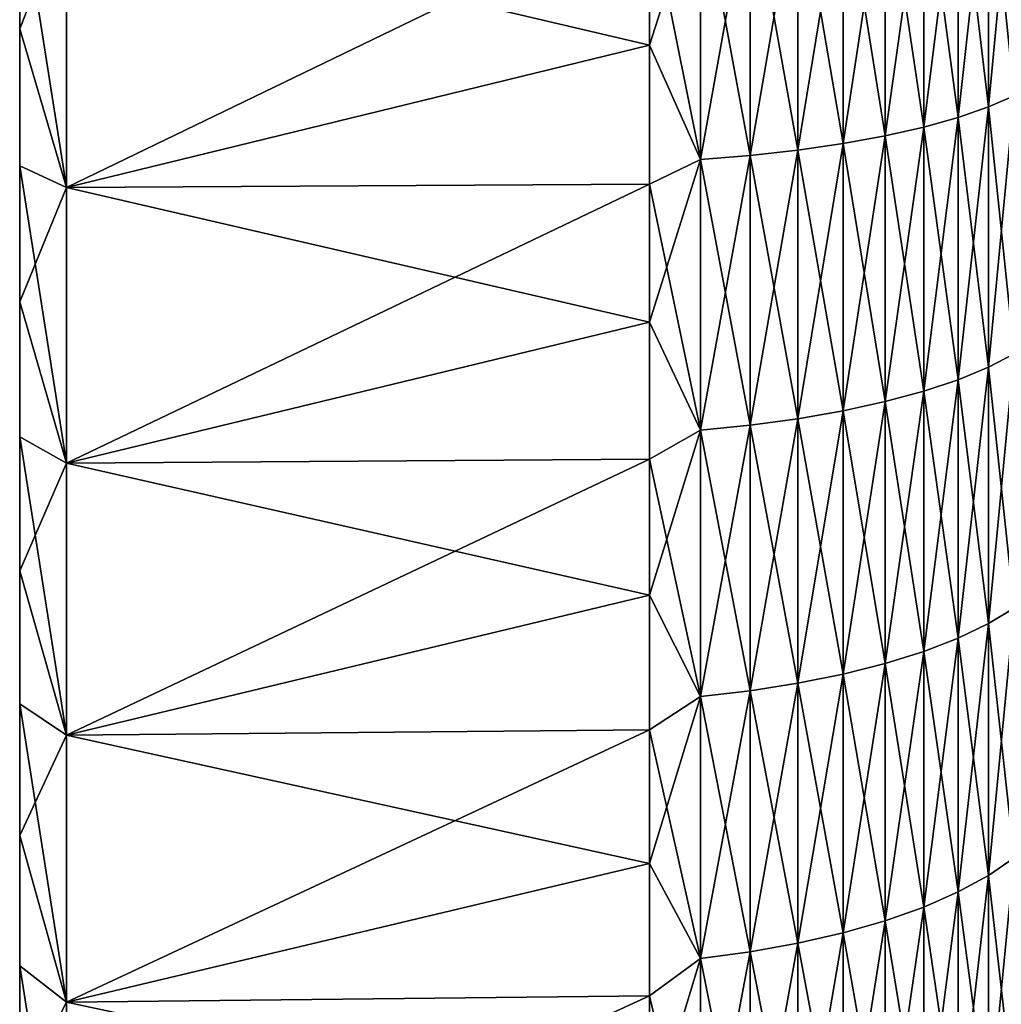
# Model space of a CAD drawing. Header units: metres. Extents: x -61 to 49, y -32 to 32.
# Tile 10 of 256: x -61 to -55.53, y -12.45 to -6.96. Entities that reach past the tile are written whole.
import ezdxf

# ---------------------------------------------------------------- set-up
doc = ezdxf.new("R2010")
doc.units = ezdxf.units.M
doc.layers.add('solid_K_27_40_10_000Y34', color=7, linetype='CONTINUOUS')

msp = doc.modelspace()

# ---------------------------------------------------------------- linework, layer by layer
at = {"layer": 'solid_K_27_40_10_000Y34'}
for points in [[(-55.772167, -6.027165, -30.300606), (-55.603855, -5.980287, -30.064932), (-55.603855, -7.448299, -29.735277)], [(-55.772167, -7.506685, 29.968369), (-55.603855, -7.448299, 29.735277), (-55.603855, -5.980287, 30.064932)], [(-55.772167, -6.027165, 30.300606), (-55.772167, -7.506685, 29.968369), (-55.603855, -5.980287, 30.064932)], [(-55.603855, -5.980287, -30.064932), (-55.461613, -5.93023, -29.813278), (-55.461613, -7.385955, -29.486383)], [(-55.603855, -7.448299, 29.735277), (-55.461613, -7.385955, 29.486383), (-55.461613, -5.93023, 29.813278)], [(-55.603855, -5.980287, 30.064932), (-55.603855, -7.448299, 29.735277), (-55.461613, -5.93023, 29.813278)], [(-55.603855, -7.448299, -29.735277), (-55.603855, -5.980287, -30.064932), (-55.461613, -7.385955, -29.486383)], [(-55.964695, -6.070351, -30.517714), (-55.772167, -6.027165, -30.300606), (-55.772167, -7.506685, -29.968369)], [(-55.964695, -7.560472, 30.183096), (-55.772167, -7.506685, 29.968369), (-55.772167, -6.027165, 30.300606)], [(-55.964695, -6.070351, 30.517714), (-55.964695, -7.560472, 30.183096), (-55.772167, -6.027165, 30.300606)], [(-55.772167, -7.506685, -29.968369), (-55.772167, -6.027165, -30.300606), (-55.603855, -7.448299, -29.735277)], [(-56.179329, -6.109369, -30.713873), (-55.964695, -6.070351, -30.517714), (-55.964695, -7.560472, -30.183096)], [(-56.179329, -7.609068, 30.377104), (-55.964695, -7.560472, 30.183096), (-55.964695, -6.070351, 30.517714)], [(-56.179329, -6.109369, 30.713873), (-56.179329, -7.609068, 30.377104), (-55.964695, -6.070351, 30.517714)], [(-55.964695, -7.560472, -30.183096), (-55.964695, -6.070351, -30.517714), (-55.772167, -7.506685, -29.968369)], [(-56.665268, -6.173242, -31.034983), (-56.413712, -6.143792, -30.886929), (-56.413712, -7.651942, -30.548264)], [(-56.665268, -7.688621, 30.694693), (-56.413712, -7.651942, 30.548264), (-56.413712, -6.143792, 30.886929)], [(-56.665268, -6.173242, 31.034983), (-56.665268, -7.688621, 30.694693), (-56.413712, -6.143792, 30.886929)], [(-56.413712, -6.143792, -30.886929), (-56.179329, -6.109369, -30.713873), (-56.179329, -7.609068, -30.377104)], [(-56.413712, -7.651942, 30.548264), (-56.179329, -7.609068, 30.377104), (-56.179329, -6.109369, 30.713873)], [(-56.413712, -6.143792, 30.886929), (-56.413712, -7.651942, 30.548264), (-56.179329, -6.109369, 30.713873)], [(-56.413712, -7.651942, -30.548264), (-56.413712, -6.143792, -30.886929), (-56.179329, -7.609068, -30.377104)], [(-56.179329, -7.609068, -30.377104), (-56.179329, -6.109369, -30.713873), (-55.964695, -7.560472, -30.183096)], [(-57.208706, -6.215986, -31.249872), (-56.93124, -6.197395, -31.156408), (-56.93124, -7.718702, -30.814787)], [(-57.208706, -7.741857, 30.907227), (-56.93124, -7.718702, 30.814787), (-56.93124, -6.197395, 31.156408)], [(-57.208706, -6.215986, 31.249872), (-57.208706, -7.741857, 30.907227), (-56.93124, -6.197395, 31.156408)], [(-56.93124, -6.197395, -31.156408), (-56.665268, -6.173242, -31.034983), (-56.665268, -7.688621, -30.694693)], [(-56.93124, -7.718702, 30.814787), (-56.665268, -7.688621, 30.694693), (-56.665268, -6.173242, 31.034983)], [(-56.93124, -6.197395, 31.156408), (-56.93124, -7.718702, 30.814787), (-56.665268, -6.173242, 31.034983)], [(-56.93124, -7.718702, -30.814787), (-56.93124, -6.197395, -31.156408), (-56.665268, -7.688621, -30.694693)], [(-56.665268, -7.688621, -30.694693), (-56.665268, -6.173242, -31.034983), (-56.413712, -7.651942, -30.548264)], [(-61, -7.012995, -30.219709), (-61, -7.012995, 30.219709), (-61, -6.244744, 30.387749)], [(-60.739529, -6.340495, 31.875509), (-61, -6.244744, 30.387749), (-61, -7.012995, 30.219709)], [(-61, -6.244744, -30.387749), (-61, -7.012995, -30.219709), (-61, -6.244744, 30.387749)], [(-60.739529, -7.896873, -31.526012), (-61, -7.012995, -30.219709), (-61, -6.244744, -30.387749)], [(-60.739529, -7.896873, -31.526012), (-61, -6.244744, -30.387749), (-60.739529, -6.340495, -31.875509)], [(-57.208706, -6.215986, 31.249872), (-57.49202, -6.326285, 31.294336), (-57.49202, -7.104508, 31.126892)], [(-57.208706, -6.215986, 31.249872), (-57.49202, -7.104508, 31.126892), (-57.208706, -7.741857, 30.907227)], [(-57.208706, -7.741857, -30.907227), (-57.49202, -6.326285, -31.294336), (-57.208706, -6.215986, -31.249872)], [(-57.208706, -7.741857, -30.907227), (-57.208706, -6.215986, -31.249872), (-56.93124, -7.718702, -30.814787)], [(-60.739529, -6.340495, 31.875509), (-61, -7.012995, 30.219709), (-60.739529, -7.896873, 31.526012)], [(-60.739529, -7.896873, 31.526012), (-57.49202, -7.104508, 31.126892), (-57.49202, -6.326285, 31.294336)], [(-60.739529, -6.340495, 31.875509), (-60.739529, -7.896873, 31.526012), (-57.49202, -6.326285, 31.294336)], [(-60.739529, -6.340495, -31.875509), (-57.49202, -6.326285, -31.294336), (-57.49202, -7.104508, -31.126892)], [(-60.739529, -7.896873, -31.526012), (-60.739529, -6.340495, -31.875509), (-57.49202, -7.104508, -31.126892)], [(-57.208706, -7.741857, -30.907227), (-57.49202, -7.104508, -31.126892), (-57.49202, -6.326285, -31.294336)], [(-61, -7.776033, -30.032431), (-61, -7.776033, 30.032431), (-61, -7.012995, 30.219709)], [(-60.739529, -7.896873, 31.526012), (-61, -7.012995, 30.219709), (-61, -7.776033, 30.032431)], [(-61, -7.012995, -30.219709), (-61, -7.776033, -30.032431), (-61, -7.012995, 30.219709)], [(-60.739529, -7.896873, -31.526012), (-61, -7.776033, -30.032431), (-61, -7.012995, -30.219709)], [(-60.739529, -7.896873, 31.526012), (-57.49202, -7.878314, 30.940096), (-57.49202, -7.104508, 31.126892)], [(-60.739529, -7.896873, -31.526012), (-57.49202, -7.104508, -31.126892), (-57.49202, -7.878314, -30.940096)], [(-57.208706, -7.741857, 30.907227), (-57.49202, -7.104508, 31.126892), (-57.49202, -7.878314, 30.940096)], [(-57.208706, -7.741857, -30.907227), (-57.49202, -7.878314, -30.940096), (-57.49202, -7.104508, -31.126892)], [(-55.603855, -7.448299, -29.735277), (-55.461613, -7.385955, -29.486383), (-55.461613, -8.823886, -29.088455)], [(-55.603855, -8.898369, 29.33399), (-55.461613, -8.823886, 29.088455), (-55.461613, -7.385955, 29.486383)], [(-55.603855, -7.448299, 29.735277), (-55.603855, -8.898369, 29.33399), (-55.461613, -7.385955, 29.486383)], [(-55.772167, -7.506685, -29.968369), (-55.603855, -7.448299, -29.735277), (-55.603855, -8.898369, -29.33399)], [(-55.772167, -8.968122, 29.563934), (-55.603855, -8.898369, 29.33399), (-55.603855, -7.448299, 29.735277)], [(-55.772167, -7.506685, 29.968369), (-55.772167, -8.968122, 29.563934), (-55.603855, -7.448299, 29.735277)], [(-55.603855, -8.898369, -29.33399), (-55.603855, -7.448299, -29.735277), (-55.461613, -8.823886, -29.088455)], [(-55.964695, -7.560472, -30.183096), (-55.772167, -7.506685, -29.968369), (-55.772167, -8.968122, -29.563934)], [(-55.964695, -9.032379, 29.775764), (-55.772167, -8.968122, 29.563934), (-55.772167, -7.506685, 29.968369)], [(-55.964695, -7.560472, 30.183096), (-55.964695, -9.032379, 29.775764), (-55.772167, -7.506685, 29.968369)], [(-55.772167, -8.968122, -29.563934), (-55.772167, -7.506685, -29.968369), (-55.603855, -8.898369, -29.33399)], [(-56.179329, -7.609068, -30.377104), (-55.964695, -7.560472, -30.183096), (-55.964695, -9.032379, -29.775764)], [(-56.179329, -9.090437, 29.967154), (-55.964695, -9.032379, 29.775764), (-55.964695, -7.560472, 30.183096)], [(-56.179329, -7.609068, 30.377104), (-56.179329, -9.090437, 29.967154), (-55.964695, -7.560472, 30.183096)], [(-55.964695, -9.032379, -29.775764), (-55.964695, -7.560472, -30.183096), (-55.772167, -8.968122, -29.563934)], [(-56.413712, -7.651942, -30.548264), (-56.179329, -7.609068, -30.377104), (-56.179329, -9.090437, -29.967154)], [(-56.413712, -9.141657, 30.136003), (-56.179329, -9.090437, 29.967154), (-56.179329, -7.609068, 30.377104)], [(-56.413712, -7.651942, 30.548264), (-56.413712, -9.141657, 30.136003), (-56.179329, -7.609068, 30.377104)], [(-56.179329, -9.090437, -29.967154), (-56.179329, -7.609068, -30.377104), (-55.964695, -9.032379, -29.775764)], [(-56.665268, -7.688621, -30.694693), (-56.413712, -7.651942, -30.548264), (-56.413712, -9.141657, -30.136003)], [(-56.665268, -9.185476, 30.280457), (-56.413712, -9.141657, 30.136003), (-56.413712, -7.651942, 30.548264)], [(-56.665268, -7.688621, 30.694693), (-56.665268, -9.185476, 30.280457), (-56.413712, -7.651942, 30.548264)], [(-56.413712, -9.141657, -30.136003), (-56.413712, -7.651942, -30.548264), (-56.179329, -9.090437, -29.967154)], [(-57.208706, -7.741857, -30.907227), (-56.93124, -7.718702, -30.814787), (-56.93124, -9.221415, -30.398932)], [(-57.208706, -9.249078, 30.490122), (-56.93124, -9.221415, 30.398932), (-56.93124, -7.718702, 30.814787)], [(-57.208706, -7.741857, 30.907227), (-57.208706, -9.249078, 30.490122), (-56.93124, -7.718702, 30.814787)], [(-56.93124, -7.718702, -30.814787), (-56.665268, -7.688621, -30.694693), (-56.665268, -9.185476, -30.280457)], [(-56.93124, -9.221415, 30.398932), (-56.665268, -9.185476, 30.280457), (-56.665268, -7.688621, 30.694693)], [(-56.93124, -7.718702, 30.814787), (-56.93124, -9.221415, 30.398932), (-56.665268, -7.688621, 30.694693)], [(-56.93124, -9.221415, -30.398932), (-56.93124, -7.718702, -30.814787), (-56.665268, -9.185476, -30.280457)], [(-56.665268, -9.185476, -30.280457), (-56.665268, -7.688621, -30.694693), (-56.413712, -9.141657, -30.136003)], [(-61, -8.534176, -29.825851), (-61, -8.534176, 29.825851), (-61, -7.776033, 30.032431)], [(-60.739529, -7.896873, 31.526012), (-61, -7.776033, 30.032431), (-61, -8.534176, 29.825851)], [(-61, -7.776033, -30.032431), (-61, -8.534176, -29.825851), (-61, -7.776033, 30.032431)], [(-60.739529, -9.434166, -31.100588), (-61, -8.534176, -29.825851), (-61, -7.776033, -30.032431)], [(-60.739529, -9.434166, -31.100588), (-61, -7.776033, -30.032431), (-60.739529, -7.896873, -31.526012)], [(-57.208706, -7.741857, 30.907227), (-57.49202, -7.878314, 30.940096), (-57.49202, -8.647223, 30.734068)], [(-57.208706, -7.741857, 30.907227), (-57.49202, -8.647223, 30.734068), (-57.208706, -9.249078, 30.490122)], [(-57.208706, -9.249078, -30.490122), (-57.49202, -7.878314, -30.940096), (-57.208706, -7.741857, -30.907227)], [(-57.208706, -9.249078, -30.490122), (-57.208706, -7.741857, -30.907227), (-56.93124, -9.221415, -30.398932)], [(-60.739529, -7.896873, 31.526012), (-61, -8.534176, 29.825851), (-60.739529, -9.434166, 31.100588)], [(-60.739529, -9.434166, 31.100588), (-57.49202, -8.647223, 30.734068), (-57.49202, -7.878314, 30.940096)], [(-60.739529, -7.896873, 31.526012), (-60.739529, -9.434166, 31.100588), (-57.49202, -7.878314, 30.940096)], [(-60.739529, -7.896873, -31.526012), (-57.49202, -7.878314, -30.940096), (-57.49202, -8.647223, -30.734068)], [(-60.739529, -9.434166, -31.100588), (-60.739529, -7.896873, -31.526012), (-57.49202, -8.647223, -30.734068)], [(-57.208706, -9.249078, -30.490122), (-57.49202, -8.647223, -30.734068), (-57.49202, -7.878314, -30.940096)], [(-61, -9.286711, -29.60017), (-61, -9.286711, 29.60017), (-61, -8.534176, 29.825851)], [(-60.739529, -9.434166, 31.100588), (-61, -8.534176, 29.825851), (-61, -9.286711, 29.60017)], [(-61, -8.534176, -29.825851), (-61, -9.286711, -29.60017), (-61, -8.534176, 29.825851)], [(-60.739529, -9.434166, -31.100588), (-61, -9.286711, -29.60017), (-61, -8.534176, -29.825851)], [(-60.739529, -9.434166, 31.100588), (-57.49202, -9.410756, 30.508934), (-57.49202, -8.647223, 30.734068)], [(-60.739529, -9.434166, -31.100588), (-57.49202, -8.647223, -30.734068), (-57.49202, -9.410756, -30.508934)], [(-57.208706, -9.249078, 30.490122), (-57.49202, -8.647223, 30.734068), (-57.49202, -9.410756, 30.508934)], [(-57.208706, -9.249078, -30.490122), (-57.49202, -9.410756, -30.508934), (-57.49202, -8.647223, -30.734068)], [(-55.603855, -8.898369, -29.33399), (-55.461613, -8.823886, -29.088455), (-55.461613, -10.240561, -28.620449)], [(-55.603855, -10.327001, 28.862034), (-55.461613, -10.240561, 28.620449), (-55.461613, -8.823886, 29.088455)], [(-55.603855, -8.898369, 29.33399), (-55.603855, -10.327001, 28.862034), (-55.461613, -8.823886, 29.088455)], [(-55.772167, -8.968122, -29.563934), (-55.603855, -8.898369, -29.33399), (-55.603855, -10.327001, -28.862034)], [(-55.772167, -10.407952, 29.088278), (-55.603855, -10.327001, 28.862034), (-55.603855, -8.898369, 29.33399)], [(-55.772167, -8.968122, 29.563934), (-55.772167, -10.407952, 29.088278), (-55.603855, -8.898369, 29.33399)], [(-55.603855, -10.327001, -28.862034), (-55.603855, -8.898369, -29.33399), (-55.461613, -10.240561, -28.620449)], [(-55.964695, -9.032379, -29.775764), (-55.772167, -8.968122, -29.563934), (-55.772167, -10.407952, -29.088278)], [(-55.964695, -10.482527, 29.2967), (-55.772167, -10.407952, 29.088278), (-55.772167, -8.968122, 29.563934)], [(-55.964695, -9.032379, 29.775764), (-55.964695, -10.482527, 29.2967), (-55.772167, -8.968122, 29.563934)], [(-55.772167, -10.407952, -29.088278), (-55.772167, -8.968122, -29.563934), (-55.603855, -10.327001, -28.862034)], [(-56.179329, -9.090437, -29.967154), (-55.964695, -9.032379, -29.775764), (-55.964695, -10.482527, -29.2967)], [(-56.179329, -10.549906, 29.485012), (-55.964695, -10.482527, 29.2967), (-55.964695, -9.032379, 29.775764)], [(-56.179329, -9.090437, 29.967154), (-56.179329, -10.549906, 29.485012), (-55.964695, -9.032379, 29.775764)], [(-55.964695, -10.482527, -29.2967), (-55.964695, -9.032379, -29.775764), (-55.772167, -10.407952, -29.088278)], [(-56.413712, -9.141657, -30.136003), (-56.179329, -9.090437, -29.967154), (-56.179329, -10.549906, -29.485012)], [(-56.413712, -10.609348, 29.651144), (-56.179329, -10.549906, 29.485012), (-56.179329, -9.090437, 29.967154)], [(-56.413712, -9.141657, 30.136003), (-56.413712, -10.609348, 29.651144), (-56.179329, -9.090437, 29.967154)], [(-56.179329, -10.549906, -29.485012), (-56.179329, -9.090437, -29.967154), (-55.964695, -10.482527, -29.2967)], [(-56.665268, -9.185476, -30.280457), (-56.413712, -9.141657, -30.136003), (-56.413712, -10.609348, -29.651144)], [(-56.665268, -10.660204, 29.793274), (-56.413712, -10.609348, 29.651144), (-56.413712, -9.141657, 30.136003)], [(-56.665268, -9.185476, 30.280457), (-56.665268, -10.660204, 29.793274), (-56.413712, -9.141657, 30.136003)], [(-56.413712, -10.609348, -29.651144), (-56.413712, -9.141657, -30.136003), (-56.179329, -10.549906, -29.485012)], [(-56.93124, -9.221415, -30.398932), (-56.665268, -9.185476, -30.280457), (-56.665268, -10.660204, -29.793274)], [(-56.93124, -10.701912, 29.90984), (-56.665268, -10.660204, 29.793274), (-56.665268, -9.185476, 30.280457)], [(-56.93124, -9.221415, 30.398932), (-56.93124, -10.701912, 29.90984), (-56.665268, -9.185476, 30.280457)], [(-56.665268, -10.660204, -29.793274), (-56.665268, -9.185476, -30.280457), (-56.413712, -10.609348, -29.651144)], [(-57.208706, -9.249078, 30.490122), (-57.49202, -9.410756, 30.508934), (-57.49202, -10.168438, 30.264835)], [(-57.208706, -9.249078, 30.490122), (-57.49202, -10.168438, 30.264835), (-57.208706, -10.734016, 29.999565)], [(-57.208706, -10.734016, -29.999565), (-57.49202, -9.410756, -30.508934), (-57.208706, -9.249078, -30.490122)], [(-57.208706, -9.249078, -30.490122), (-56.93124, -9.221415, -30.398932), (-56.93124, -10.701912, -29.90984)], [(-57.208706, -10.734016, 29.999565), (-56.93124, -10.701912, 29.90984), (-56.93124, -9.221415, 30.398932)], [(-57.208706, -9.249078, 30.490122), (-57.208706, -10.734016, 29.999565), (-56.93124, -9.221415, 30.398932)], [(-57.208706, -10.734016, -29.999565), (-57.208706, -9.249078, -30.490122), (-56.93124, -10.701912, -29.90984)], [(-56.93124, -10.701912, -29.90984), (-56.93124, -9.221415, -30.398932), (-56.665268, -10.660204, -29.793274)], [(-61, -10.03392, -29.355284), (-61, -10.03392, 29.355284), (-61, -9.286711, 29.60017)], [(-60.739529, -9.434166, 31.100588), (-61, -9.286711, 29.60017), (-61, -10.03392, 29.355284)], [(-61, -9.286711, -29.60017), (-61, -10.03392, -29.355284), (-61, -9.286711, 29.60017)], [(-60.739529, -10.948983, -30.600159), (-61, -10.03392, -29.355284), (-61, -9.286711, -29.60017)], [(-60.739529, -10.948983, -30.600159), (-61, -9.286711, -29.60017), (-60.739529, -9.434166, -31.100588)], [(-60.739529, -9.434166, 31.100588), (-61, -10.03392, 29.355284), (-60.739529, -10.948983, 30.600159)], [(-60.739529, -10.948983, 30.600159), (-57.49202, -10.168438, 30.264835), (-57.49202, -9.410756, 30.508934)], [(-60.739529, -9.434166, 31.100588), (-60.739529, -10.948983, 30.600159), (-57.49202, -9.410756, 30.508934)], [(-60.739529, -9.434166, -31.100588), (-57.49202, -9.410756, -30.508934), (-57.49202, -10.168439, -30.264835)], [(-60.739529, -10.948983, -30.600159), (-60.739529, -9.434166, -31.100588), (-57.49202, -10.168439, -30.264835)], [(-57.208706, -10.734016, -29.999565), (-57.49202, -10.168439, -30.264835), (-57.49202, -9.410756, -30.508934)], [(-61, -10.774545, -29.091623), (-61, -10.774545, 29.091623), (-61, -10.03392, 29.355284)], [(-60.739529, -10.948983, 30.600159), (-61, -10.03392, 29.355284), (-61, -10.774545, 29.091623)], [(-61, -10.03392, -29.355284), (-61, -10.774545, -29.091623), (-61, -10.03392, 29.355284)], [(-60.739529, -10.948983, -30.600159), (-61, -10.774545, -29.091623), (-61, -10.03392, -29.355284)], [(-60.739529, -10.948983, 30.600159), (-57.49202, -10.919799, 30.001923), (-57.49202, -10.168438, 30.264835)], [(-60.739529, -10.948983, -30.600159), (-57.49202, -10.168439, -30.264835), (-57.49202, -10.9198, -30.001923)], [(-57.208706, -10.734016, 29.999565), (-57.49202, -10.168438, 30.264835), (-57.49202, -10.919799, 30.001923)], [(-57.208706, -10.734016, -29.999565), (-57.49202, -10.9198, -30.001923), (-57.49202, -10.168439, -30.264835)], [(-55.603855, -10.327001, -28.862034), (-55.461613, -10.240561, -28.620449), (-55.461613, -11.632564, -28.083494)], [(-55.603855, -11.730754, 28.320545), (-55.461613, -11.632564, 28.083494), (-55.461613, -10.240561, 28.620449)], [(-55.603855, -10.327001, 28.862034), (-55.603855, -11.730754, 28.320545), (-55.461613, -10.240561, 28.620449)], [(-55.772167, -10.407952, -29.088278), (-55.603855, -10.327001, -28.862034), (-55.603855, -11.730754, -28.320545)], [(-55.772167, -11.82271, 28.542547), (-55.603855, -11.730754, 28.320545), (-55.603855, -10.327001, 28.862034)], [(-55.772167, -10.407952, 29.088278), (-55.772167, -11.82271, 28.542547), (-55.603855, -10.327001, 28.862034)], [(-55.603855, -11.730754, -28.320545), (-55.603855, -10.327001, -28.862034), (-55.461613, -11.632564, -28.083494)], [(-55.964695, -10.482527, -29.2967), (-55.772167, -10.407952, -29.088278), (-55.772167, -11.82271, -28.542547)], [(-55.964695, -11.907421, 28.747059), (-55.772167, -11.82271, 28.542547), (-55.772167, -10.407952, 29.088278)], [(-55.964695, -10.482527, 29.2967), (-55.964695, -11.907421, 28.747059), (-55.772167, -10.407952, 29.088278)], [(-55.772167, -11.82271, -28.542547), (-55.772167, -10.407952, -29.088278), (-55.603855, -11.730754, -28.320545)], [(-56.179329, -10.549906, -29.485012), (-55.964695, -10.482527, -29.2967), (-55.964695, -11.907421, -28.747059)], [(-56.179329, -11.983959, 28.931835), (-55.964695, -11.907421, 28.747059), (-55.964695, -10.482527, 29.2967)], [(-56.179329, -10.549906, 29.485012), (-56.179329, -11.983959, 28.931835), (-55.964695, -10.482527, 29.2967)], [(-55.964695, -11.907421, -28.747059), (-55.964695, -10.482527, -29.2967), (-55.772167, -11.82271, -28.542547)], [(-56.413712, -10.609348, -29.651144), (-56.179329, -10.549906, -29.485012), (-56.179329, -11.983959, -28.931835)], [(-56.413712, -12.051482, 29.094851), (-56.179329, -11.983959, 28.931835), (-56.179329, -10.549906, 29.485012)], [(-56.413712, -10.609348, 29.651144), (-56.413712, -12.051482, 29.094851), (-56.179329, -10.549906, 29.485012)], [(-56.179329, -11.983959, -28.931835), (-56.179329, -10.549906, -29.485012), (-55.964695, -11.907421, -28.747059)], [(-56.665268, -10.660204, -29.793274), (-56.413712, -10.609348, -29.651144), (-56.413712, -12.051482, -29.094851)], [(-56.665268, -12.109249, 29.234314), (-56.413712, -12.051482, 29.094851), (-56.413712, -10.609348, 29.651144)], [(-56.665268, -10.660204, 29.793274), (-56.665268, -12.109249, 29.234314), (-56.413712, -10.609348, 29.651144)], [(-56.413712, -12.051482, -29.094851), (-56.413712, -10.609348, -29.651144), (-56.179329, -11.983959, -28.931835)], [(-56.93124, -10.701912, -29.90984), (-56.665268, -10.660204, -29.793274), (-56.665268, -12.109249, -29.234314)], [(-56.93124, -12.156628, 29.348694), (-56.665268, -12.109249, 29.234314), (-56.665268, -10.660204, 29.793274)], [(-56.93124, -10.701912, 29.90984), (-56.93124, -12.156628, 29.348694), (-56.665268, -10.660204, 29.793274)], [(-56.665268, -12.109249, -29.234314), (-56.665268, -10.660204, -29.793274), (-56.413712, -12.051482, -29.094851)], [(-57.208706, -10.734016, 29.999565), (-57.49202, -10.919799, 30.001923), (-57.49202, -11.664371, 29.72036)], [(-57.208706, -10.734016, 29.999565), (-57.49202, -11.664371, 29.72036), (-57.208706, -12.193095, 29.436737)], [(-57.208706, -12.193095, -29.436737), (-57.49202, -10.9198, -30.001923), (-57.208706, -10.734016, -29.999565)], [(-57.208706, -10.734016, -29.999565), (-56.93124, -10.701912, -29.90984), (-56.93124, -12.156628, -29.348694)], [(-57.208706, -12.193095, 29.436737), (-56.93124, -12.156628, 29.348694), (-56.93124, -10.701912, 29.90984)], [(-57.208706, -10.734016, 29.999565), (-57.208706, -12.193095, 29.436737), (-56.93124, -10.701912, 29.90984)], [(-57.208706, -12.193095, -29.436737), (-57.208706, -10.734016, -29.999565), (-56.93124, -12.156628, -29.348694)], [(-56.93124, -12.156628, -29.348694), (-56.93124, -10.701912, -29.90984), (-56.665268, -12.109249, -29.234314)], [(-61, -11.507928, -28.809387), (-61, -11.507928, 28.809387), (-61, -10.774545, 29.091623)], [(-60.739529, -10.948983, 30.600159), (-61, -10.774545, 29.091623), (-61, -11.507928, 28.809387)], [(-61, -10.774545, -29.091623), (-61, -11.507928, -28.809387), (-61, -10.774545, 29.091623)], [(-60.739529, -12.43725, -30.02607), (-61, -11.507928, -28.809387), (-61, -10.774545, -29.091623)], [(-60.739529, -12.43725, -30.02607), (-61, -10.774545, -29.091623), (-60.739529, -10.948983, -30.600159)], [(-60.739529, -10.948983, 30.600159), (-61, -11.507928, 28.809387), (-60.739529, -12.43725, 30.02607)], [(-60.739529, -12.43725, 30.02607), (-57.49202, -11.664371, 29.72036), (-57.49202, -10.919799, 30.001923)], [(-60.739529, -10.948983, 30.600159), (-60.739529, -12.43725, 30.02607), (-57.49202, -10.919799, 30.001923)], [(-60.739529, -10.948983, -30.600159), (-57.49202, -10.9198, -30.001923), (-57.49202, -11.664371, -29.72036)], [(-60.739529, -12.43725, -30.02607), (-60.739529, -10.948983, -30.600159), (-57.49202, -11.664371, -29.72036)], [(-57.208706, -12.193095, -29.436737), (-57.49202, -11.664371, -29.72036), (-57.49202, -10.9198, -30.001923)], [(-61, -12.234037, -28.508625), (-61, -12.234037, 28.508625), (-61, -11.507928, 28.809387)], [(-60.739529, -12.43725, 30.02607), (-61, -11.507928, 28.809387), (-61, -12.234037, 28.508625)], [(-61, -11.507928, -28.809387), (-61, -12.234037, -28.508625), (-61, -11.507928, 28.809387)], [(-60.739529, -12.43725, -30.02607), (-61, -12.234037, -28.508625), (-61, -11.507928, -28.809387)], [(-55.603855, -11.730754, -28.320545), (-55.461613, -11.632564, -28.083494), (-55.461613, -12.996544, -27.478884)], [(-55.603855, -13.106247, 27.710831), (-55.461613, -12.996544, 27.478884), (-55.461613, -11.632564, 28.083494)], [(-55.603855, -11.730754, 28.320545), (-55.603855, -13.106247, 27.710831), (-55.461613, -11.632564, 28.083494)], [(-60.739529, -12.43725, 30.02607), (-57.49202, -12.401692, 29.420324), (-57.49202, -11.664371, 29.72036)], [(-60.739529, -12.43725, -30.02607), (-57.49202, -11.664371, -29.72036), (-57.49202, -12.401692, -29.420322)], [(-57.208706, -12.193095, 29.436737), (-57.49202, -11.664371, 29.72036), (-57.49202, -12.401692, 29.420324)], [(-57.208706, -12.193095, -29.436737), (-57.49202, -12.401692, -29.420322), (-57.49202, -11.664371, -29.72036)], [(-55.772167, -11.82271, -28.542547), (-55.603855, -11.730754, -28.320545), (-55.603855, -13.106247, -27.710831)], [(-55.772167, -13.208985, 27.928053), (-55.603855, -13.106247, 27.710831), (-55.603855, -11.730754, 28.320545)], [(-55.772167, -11.82271, 28.542547), (-55.772167, -13.208985, 27.928053), (-55.603855, -11.730754, 28.320545)], [(-55.603855, -13.106247, -27.710831), (-55.603855, -11.730754, -28.320545), (-55.461613, -12.996544, -27.478884)], [(-55.964695, -11.907421, -28.747059), (-55.772167, -11.82271, -28.542547), (-55.772167, -13.208985, -27.928053)], [(-55.964695, -13.30363, 28.128162), (-55.772167, -13.208985, 27.928053), (-55.772167, -11.82271, 28.542547)], [(-55.964695, -11.907421, 28.747059), (-55.964695, -13.30363, 28.128162), (-55.772167, -11.82271, 28.542547)], [(-55.772167, -13.208985, -27.928053), (-55.772167, -11.82271, -28.542547), (-55.603855, -13.106247, -27.710831)], [(-56.179329, -11.983959, -28.931835), (-55.964695, -11.907421, -28.747059), (-55.964695, -13.30363, -28.128162)], [(-56.179329, -13.389141, 28.308962), (-55.964695, -13.30363, 28.128162), (-55.964695, -11.907421, 28.747059)], [(-56.179329, -11.983959, 28.931835), (-56.179329, -13.389141, 28.308962), (-55.964695, -11.907421, 28.747059)], [(-55.964695, -13.30363, -28.128162), (-55.964695, -11.907421, -28.747059), (-55.772167, -13.208985, -27.928053)], [(-56.413712, -12.051482, -29.094851), (-56.179329, -11.983959, -28.931835), (-56.179329, -13.389141, -28.308962)], [(-56.413712, -13.464582, 28.468468), (-56.179329, -13.389141, 28.308962), (-56.179329, -11.983959, 28.931835)], [(-56.413712, -12.051482, 29.094851), (-56.413712, -13.464582, 28.468468), (-56.179329, -11.983959, 28.931835)], [(-56.179329, -13.389141, -28.308962), (-56.179329, -11.983959, -28.931835), (-55.964695, -13.30363, -28.128162)], [(-56.665268, -12.109249, -29.234314), (-56.413712, -12.051482, -29.094851), (-56.413712, -13.464582, -28.468468)], [(-56.665268, -13.529123, 28.604927), (-56.413712, -13.464582, 28.468468), (-56.413712, -12.051482, 29.094851)], [(-56.665268, -12.109249, 29.234314), (-56.665268, -13.529123, 28.604927), (-56.413712, -12.051482, 29.094851)], [(-56.413712, -13.464582, -28.468468), (-56.413712, -12.051482, -29.094851), (-56.179329, -13.389141, -28.308962)], [(-56.93124, -12.156628, -29.348694), (-56.665268, -12.109249, -29.234314), (-56.665268, -13.529123, -28.604927)], [(-56.93124, -13.582056, 28.716845), (-56.665268, -13.529123, 28.604927), (-56.665268, -12.109249, 29.234314)], [(-56.93124, -12.156628, 29.348694), (-56.93124, -13.582056, 28.716845), (-56.665268, -12.109249, 29.234314)], [(-56.665268, -13.529123, -28.604927), (-56.665268, -12.109249, -29.234314), (-56.413712, -13.464582, -28.468468)], [(-57.208706, -12.193095, -29.436737), (-56.93124, -12.156628, -29.348694), (-56.93124, -13.582056, -28.716845)], [(-57.208706, -13.622801, 28.802992), (-56.93124, -13.582056, 28.716845), (-56.93124, -12.156628, 29.348694)], [(-57.208706, -12.193095, 29.436737), (-57.208706, -13.622801, 28.802992), (-56.93124, -12.156628, 29.348694)], [(-56.93124, -13.582056, -28.716845), (-56.93124, -12.156628, -29.348694), (-56.665268, -13.529123, -28.604927)], [(-61, -12.952089, -28.18965), (-61, -12.952089, 28.18965), (-61, -12.234037, 28.508625)], [(-60.739529, -12.43725, 30.02607), (-61, -12.234037, 28.508625), (-61, -12.952089, 28.18965)], [(-61, -12.234037, -28.508625), (-61, -12.952089, -28.18965), (-61, -12.234037, 28.508625)], [(-60.739529, -13.89548, -29.379681), (-61, -12.952089, -28.18965), (-61, -12.234037, -28.508625)], [(-60.739529, -13.89548, -29.379681), (-61, -12.234037, -28.508625), (-60.739529, -12.43725, -30.02607)], [(-57.208706, -12.193095, 29.436737), (-57.49202, -12.401692, 29.420324), (-57.49202, -13.131304, 29.101997)], [(-57.208706, -12.193095, 29.436737), (-57.49202, -13.131304, 29.101997), (-57.208706, -13.622801, 28.802992)], [(-57.208706, -13.622801, -28.802992), (-57.49202, -12.401692, -29.420322), (-57.208706, -12.193095, -29.436737)], [(-57.208706, -13.622801, -28.802992), (-57.208706, -12.193095, -29.436737), (-56.93124, -13.582056, -28.716845)], [(-60.739529, -12.43725, 30.02607), (-61, -12.952089, 28.18965), (-60.739529, -13.89548, 29.379681)], [(-60.739529, -13.89548, 29.379681), (-57.49202, -13.131304, 29.101997), (-57.49202, -12.401692, 29.420324)], [(-60.739529, -12.43725, 30.02607), (-60.739529, -13.89548, 29.379681), (-57.49202, -12.401692, 29.420324)], [(-60.739529, -12.43725, -30.02607), (-57.49202, -12.401692, -29.420322), (-57.49202, -13.131304, -29.101997)], [(-60.739529, -13.89548, -29.379681), (-60.739529, -12.43725, -30.02607), (-57.49202, -13.131304, -29.101997)], [(-57.208706, -13.622801, -28.802992), (-57.49202, -13.131304, -29.101997), (-57.49202, -12.401692, -29.420322)]]:
    msp.add_3dface(points, dxfattribs=at)

doc.saveas('drawing.dxf')
